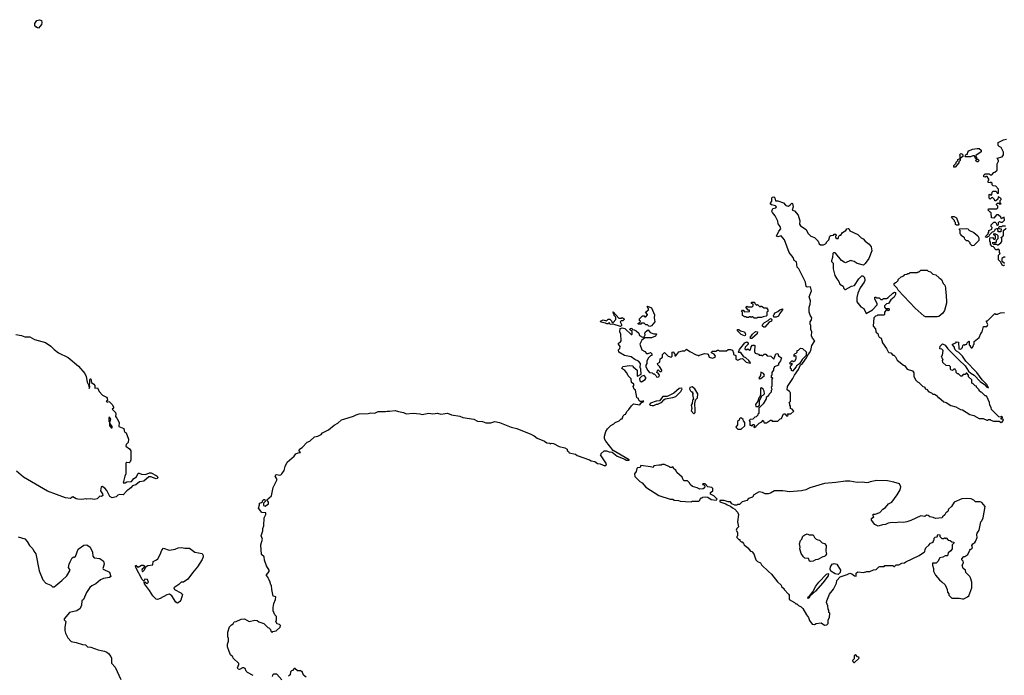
# Model space of a CAD drawing. Extents: x 1863118 to 1989590, y 394482 to 532474.
# Tile 21 of 215: x 1935443 to 1947509, y 418505 to 426540. Entities that reach past the tile are written whole.
import ezdxf

# ---------------------------------------------------------------- set-up
doc = ezdxf.new("R2010")
doc.units = 0

msp = doc.modelspace()

# ---------------------------------------------------------------- linework, layer by layer
at = {"layer": '0CON20XD'}
for points in [[(1935675, 426438), (1935659, 426439), (1935642, 426452), (1935630, 426470), (1935628, 426492), (1935651, 426529), (1935685, 426540), (1935709, 426529), (1935716, 426504), (1935710, 426480), (1935675, 426438)], [(1947525, 424010), (1947485, 424010), (1947475, 424000), (1947445, 424000), (1947440, 423995), (1947442, 423982), (1947470, 423975), (1947468, 423942), (1947432, 423942), (1947428, 423978), (1947413, 423977), (1947392, 423968), (1947388, 423952), (1947375, 423940), (1947362, 423938), (1947322, 423898), (1947318, 423882), (1947305, 423880), (1947295, 423870), (1947280, 423875), (1947282, 423888), (1947310, 423915), (1947310, 423925), (1947320, 423935), (1947320, 423955), (1947358, 423972), (1947360, 423995), (1947350, 424005), (1947350, 424025), (1947382, 424058), (1947398, 424058), (1947410, 424045), (1947412, 424032), (1947425, 424020), (1947438, 424032), (1947440, 424055), (1947452, 424068), (1947465, 424060), (1947485, 424060), (1947510, 424085), (1947508, 424118), (1947482, 424108), (1947475, 424100), (1947468, 424118), (1947435, 424150), (1947412, 424148), (1947382, 424108), (1947352, 424112), (1947350, 424175), (1947335, 424180), (1947310, 424205), (1947315, 424220), (1947417, 424223), (1947430, 424235), (1947430, 424255), (1947412, 424272), (1947412, 424278), (1947425, 424290), (1947445, 424290), (1947455, 424280), (1947470, 424285), (1947460, 424295), (1947460, 424325), (1947470, 424335), (1947470, 424345), (1947458, 424358), (1947445, 424360), (1947435, 424370), (1947428, 424342), (1947405, 424320), (1947395, 424320), (1947388, 424338), (1947365, 424360), (1947352, 424358), (1947335, 424340), (1947322, 424352), (1947322, 424398), (1947335, 424400), (1947345, 424390), (1947358, 424392), (1947360, 424425), (1947372, 424438), (1947405, 424440), (1947418, 424428), (1947422, 424412), (1947438, 424412), (1947440, 424465), (1947405, 424500), (1947372, 424502), (1947360, 424515), (1947360, 424535), (1947348, 424548), (1947335, 424540), (1947310, 424545), (1947310, 424565), (1947320, 424575), (1947320, 424585), (1947298, 424618), (1947285, 424620), (1947275, 424610), (1947260, 424615), (1947260, 424635), (1947275, 424650), (1947325, 424650), (1947335, 424640), (1947355, 424640), (1947382, 424668), (1947395, 424670), (1947420, 424695), (1947420, 424775), (1947440, 424805), (1947440, 424815), (1947420, 424845), (1947482, 424858), (1947500, 424885), (1947500, 424915), (1947470, 424975), (1947445, 424988), (1947435, 425000), (1947434, 425035), (1947501, 425069), (1947536, 425076)], [(1946892, 424732), (1946890, 424755), (1946918, 424782), (1946920, 424795), (1946940, 424815), (1946940, 424825), (1946970, 424840), (1946970, 424875), (1946960, 424885), (1946975, 424900), (1946987, 424897), (1947000, 424885), (1947000, 424865), (1946970, 424840), (1946968, 424815), (1946952, 424798), (1946950, 424785), (1946905, 424732), (1946892, 424732)], [(1947185, 424800), (1947175, 424800), (1947162, 424812), (1947170, 424830), (1947155, 424840), (1947150, 424865), (1947142, 424872), (1947125, 424872), (1947095, 424860), (1947035, 424860), (1947030, 424865), (1947032, 424878), (1947045, 424890), (1947058, 424892), (1947062, 424915), (1947075, 424932), (1947120, 424955), (1947175, 424962), (1947202, 424962), (1947225, 424940), (1947225, 424920), (1947160, 424875), (1947160, 424865), (1947170, 424855), (1947170, 424830), (1947185, 424830), (1947200, 424815), (1947185, 424800)], [(1943285, 422290), (1943265, 422310), (1943260, 422325), (1943288, 422342), (1943290, 422385), (1943305, 422390), (1943320, 422405), (1943320, 422435), (1943345, 422460), (1943390, 422415), (1943425, 422403), (1943440, 422415), (1943440, 422465), (1943445, 422470), (1943460, 422465), (1943460, 422455), (1943470, 422445), (1943472, 422422), (1943485, 422420), (1943522, 422468), (1943565, 422482), (1943595, 422480), (1943615, 422500), (1943655, 422472), (1943733, 422433), (1943755, 422430), (1943765, 422420), (1943772, 422428), (1943835, 422448), (1943866, 422446), (1943879, 422439), (1943892, 422402), (1943935, 422393), (1943967, 422403), (1943970, 422415), (1943955, 422440), (1943922, 422455), (1943920, 422465), (1943933, 422477), (1943972, 422478), (1943995, 422490), (1944005, 422490), (1944015, 422480), (1944105, 422480), (1944125, 422498), (1944155, 422498), (1944178, 422488), (1944190, 422455), (1944190, 422435), (1944220, 422425), (1944220, 422380), (1944245, 422368), (1944278, 422385), (1944299, 422389), (1944344, 422344), (1944395, 422330), (1944400, 422335), (1944380, 422365), (1944342, 422395), (1944317, 422407), (1944282, 422462), (1944255, 422460), (1944250, 422465), (1944262, 422498), (1944331, 422579), (1944355, 422590), (1944369, 422579), (1944370, 422565), (1944333, 422525), (1944330, 422505), (1944345, 422492), (1944367, 422507), (1944385, 422490), (1944400, 422495), (1944405, 422530), (1944425, 422550), (1944445, 422550), (1944450, 422545), (1944448, 422475), (1944455, 422452), (1944495, 422440), (1944505, 422430), (1944535, 422430), (1944545, 422422), (1944565, 422440), (1944585, 422440), (1944605, 422420), (1944647, 422417), (1944685, 422380), (1944710, 422445), (1944735, 422450), (1944742, 422422), (1944778, 422395), (1944765, 422360), (1944740, 422325), (1944740, 422305), (1944690, 422285), (1944690, 422275), (1944680, 422265), (1944680, 422245), (1944660, 422215), (1944660, 422185), (1944650, 422175), (1944650, 422155), (1944655, 422150), (1944665, 422160), (1944670, 422145), (1944660, 422135), (1944660, 422045), (1944650, 422035), (1944660, 422005), (1944650, 421995), (1944650, 421975), (1944622, 421948), (1944618, 421932), (1944592, 421908), (1944590, 421895), (1944555, 421830), (1944502, 421778), (1944500, 421715), (1944490, 421705), (1944488, 421692), (1944468, 421672), (1944452, 421668), (1944428, 421642), (1944395, 421640), (1944382, 421628), (1944390, 421615), (1944392, 421572), (1944405, 421570), (1944415, 421560), (1944432, 421578), (1944438, 421578), (1944450, 421565), (1944440, 421555), (1944445, 421540), (1944466, 421554), (1944503, 421597), (1944538, 421612), (1944555, 421630), (1944565, 421600), (1944595, 421600), (1944645, 421630), (1944655, 421630), (1944665, 421620), (1944735, 421620), (1944762, 421648), (1944778, 421652), (1944802, 421708), (1944818, 421708), (1944845, 421680), (1944860, 421695), (1944852, 421708), (1944895, 421710), (1944928, 421742), (1944908, 421768), (1944890, 421775), (1944890, 421805), (1944880, 421815), (1944880, 421835), (1944870, 421845), (1944890, 421865), (1944890, 421965), (1944880, 421975), (1944878, 421988), (1944865, 421990), (1944850, 422005), (1944852, 422045), (1944916, 422144), (1944937, 422185), (1944985, 422252), (1945012, 422308), (1945035, 422328), (1945086, 422394), (1945092, 422418), (1945122, 422455), (1945140, 422485), (1945152, 422545), (1945188, 422605), (1945160, 422635), (1945148, 422665), (1945152, 422715), (1945138, 422745), (1945140, 422795), (1945130, 422805), (1945130, 422835), (1945147, 422863), (1945150, 422885), (1945128, 422918), (1945118, 422955), (1945118, 423015), (1945132, 423055), (1945133, 423095), (1945118, 423145), (1945148, 423215), (1945135, 423266), (1945095, 423260), (1945081, 423271), (1945072, 423325), (1944990, 423485), (1944972, 423505), (1944962, 423572), (1944935, 423590), (1944922, 423625), (1944872, 423685), (1944815, 423840), (1944775, 423890), (1944735, 423878), (1944717, 423885), (1944745, 423947), (1944769, 423975), (1944763, 424005), (1944738, 424038), (1944735, 424070), (1944703, 424135), (1944668, 424178), (1944661, 424195), (1944673, 424227), (1944710, 424235), (1944717, 424245), (1944705, 424260), (1944655, 424272), (1944640, 424285), (1944660, 424315), (1944660, 424355), (1944670, 424365), (1944685, 424368), (1944698, 424355), (1944705, 424320), (1944735, 424322), (1944805, 424297), (1944828, 424268), (1944845, 424259), (1944865, 424256), (1944885, 424269), (1944905, 424292), (1944915, 424288), (1944921, 424245), (1944910, 424205), (1944936, 424196), (1944983, 424145), (1945004, 424075), (1945001, 424035), (1945011, 424015), (1945080, 423970), (1945102, 423925), (1945140, 423885), (1945185, 423870), (1945230, 423825), (1945240, 423795), (1945255, 423780), (1945295, 423780), (1945318, 423792), (1945330, 423805), (1945330, 423815), (1945358, 423842), (1945373, 423887), (1945383, 423897), (1945415, 423900), (1945425, 423910), (1945445, 423910), (1945450, 423895), (1945440, 423885), (1945442, 423872), (1945455, 423860), (1945475, 423860), (1945482, 423888), (1945495, 423900), (1945505, 423900), (1945525, 423930), (1945567, 423955), (1945580, 423975), (1945595, 423980), (1945605, 423980), (1945615, 423953), (1945715, 423908), (1945757, 423867), (1945780, 423855), (1945804, 423824), (1945855, 423790), (1945878, 423755), (1945886, 423706), (1945847, 423615), (1945805, 423551), (1945785, 423533), (1945705, 423550), (1945668, 423575), (1945636, 423586), (1945625, 423587), (1945565, 423562), (1945545, 423567), (1945515, 423590), (1945446, 423676), (1945435, 423681), (1945415, 423681), (1945406, 423674), (1945405, 423625), (1945390, 423585), (1945392, 423575), (1945412, 423555), (1945413, 423487), (1945433, 423405), (1945455, 423362), (1945481, 423331), (1945495, 423298), (1945534, 423274), (1945543, 423245), (1945555, 423233), (1945565, 423232), (1945635, 423273), (1945675, 423282), (1945728, 423362), (1945765, 423400), (1945775, 423400), (1945795, 423382), (1945798, 423345), (1945790, 423325), (1945743, 423255), (1945713, 423187), (1945702, 423135), (1945702, 423082), (1945750, 423020), (1945789, 422999), (1945815, 422940), (1945895, 422983), (1945952, 423045), (1945952, 423062), (1945923, 423113), (1945922, 423138), (1945935, 423140), (1945945, 423130), (1945975, 423130), (1945995, 423110), (1946015, 423110), (1946028, 423122), (1946065, 423124), (1946085, 423134), (1946142, 423188), (1946165, 423201), (1946176, 423196), (1946177, 423173), (1946159, 423141), (1946117, 423105), (1946088, 423062), (1946065, 423057), (1946042, 423035), (1946040, 423015), (1946052, 423002), (1946095, 423000), (1946100, 422995), (1946098, 422982), (1946085, 422970), (1946075, 422980), (1946062, 422978), (1946040, 422955), (1946040, 422925), (1946035, 422920), (1945955, 422920), (1945945, 422910), (1945932, 422908), (1945912, 422888), (1945902, 422785), (1945932, 422752), (1945933, 422713), (1945942, 422702), (1945960, 422695), (1945963, 422673), (1945975, 422650), (1946000, 422635), (1946015, 422580), (1946065, 422510), (1946085, 422470), (1946095, 422460), (1946118, 422458), (1946145, 422430), (1946155, 422430), (1946177, 422407), (1946197, 422367), (1946274, 422304), (1946285, 422300), (1946320, 422255), (1946386, 422236), (1946402, 422212), (1946402, 422165), (1946425, 422120), (1946445, 422100), (1946460, 422095), (1946510, 422045), (1946525, 422040), (1946540, 422025), (1946540, 422015), (1946555, 422010), (1946585, 421980), (1946618, 421968), (1946635, 421950), (1946655, 421950), (1946675, 421940), (1946690, 421925), (1946695, 421910), (1946705, 421910), (1946770, 421855), (1946797, 421847), (1946855, 421812), (1946917, 421797), (1946973, 421763), (1946997, 421757), (1947085, 421702), (1947135, 421688), (1947203, 421653), (1947252, 421652), (1947295, 421630), (1947305, 421630), (1947315, 421640), (1947335, 421640), (1947345, 421630), (1947375, 421620), (1947445, 421620), (1947465, 421600), (1947475, 421610), (1947488, 421612), (1947498, 421638), (1947470, 421645), (1947472, 421658), (1947488, 421662), (1947488, 421668), (1947475, 421680), (1947465, 421670), (1947442, 421672), (1947352, 421762), (1947350, 421785), (1947330, 421815), (1947327, 421847), (1947295, 421920), (1947285, 421930), (1947275, 421930), (1947235, 421970), (1947223, 421973), (1947202, 421992), (1947200, 422005), (1947170, 422035), (1947168, 422048), (1947152, 422052), (1947128, 422078), (1947110, 422085), (1947110, 422125), (1947072, 422162), (1947070, 422185), (1947048, 422208), (1947042, 422208), (1947028, 422192), (1947005, 422190), (1946988, 422172), (1946975, 422170), (1946948, 422198), (1946935, 422200), (1946920, 422215), (1946920, 422235), (1946910, 422245), (1946908, 422258), (1946892, 422258), (1946875, 422240), (1946855, 422250), (1946850, 422255), (1946850, 422285), (1946838, 422298), (1946795, 422300), (1946755, 422340), (1946752, 422365), (1946760, 422375), (1946750, 422385), (1946740, 422415), (1946752, 422428), (1946760, 422485), (1946745, 422500), (1946720, 422505), (1946722, 422538), (1946752, 422568), (1946785, 422550), (1946817, 422507), (1946956, 422366)], [(1946945, 424020), (1946925, 424020), (1946912, 424032), (1946910, 424055), (1946900, 424065), (1946898, 424078), (1946860, 424115), (1946872, 424128), (1946895, 424130), (1946925, 424110), (1946950, 424035), (1946945, 424020)], [(1947115, 423770), (1947092, 423792), (1947090, 423805), (1947068, 423828), (1947045, 423830), (1947025, 423850), (1947020, 423865), (1946980, 423895), (1946980, 423905), (1946970, 423915), (1946970, 423955), (1946960, 423965), (1946962, 423978), (1947045, 423982), (1947065, 423978), (1947075, 423960), (1947135, 423932), (1947183, 423893), (1947198, 423865), (1947196, 423834), (1947135, 423772), (1947115, 423770)], [(1947510, 423535), (1947498, 423522), (1947482, 423532), (1947468, 423568), (1947440, 423595), (1947440, 423655), (1947460, 423675), (1947450, 423685), (1947450, 423715), (1947435, 423730), (1947425, 423720), (1947405, 423720), (1947392, 423732), (1947390, 423745), (1947378, 423758), (1947362, 423762), (1947340, 423785), (1947340, 423815), (1947330, 423825), (1947332, 423868), (1947365, 423870), (1947382, 423852), (1947395, 423850), (1947400, 423855), (1947400, 423885), (1947382, 423902), (1947380, 423915), (1947395, 423920), (1947405, 423910), (1947418, 423908), (1947430, 423895), (1947430, 423855), (1947410, 423835), (1947408, 423812), (1947395, 423800), (1947385, 423810), (1947360, 423805), (1947375, 423790), (1947415, 423790), (1947425, 423780), (1947435, 423780), (1947466, 423804), (1947477, 423823), (1947478, 423855), (1947470, 423875), (1947485, 423880), (1947500, 423895), (1947500, 423955), (1947530, 423985)], [(1947518, 423628), (1947505, 423630), (1947480, 423615), (1947480, 423585), (1947510, 423555)], [(1946685, 422898), (1946545, 422900), (1946525, 422908), (1946415, 423006), (1946208, 423225), (1946198, 423248), (1946160, 423285), (1946160, 423305), (1946175, 423320), (1946188, 423322), (1946208, 423342), (1946210, 423355), (1946245, 423390), (1946278, 423402), (1946292, 423418), (1946315, 423420), (1946325, 423430), (1946345, 423430), (1946355, 423440), (1946445, 423440), (1946455, 423450), (1946465, 423450), (1946485, 423470), (1946565, 423470), (1946578, 423458), (1946605, 423450), (1946635, 423420), (1946670, 423415), (1946710, 423375), (1946725, 423370), (1946740, 423355), (1946760, 423305), (1946780, 423285), (1946790, 423255), (1946792, 423185), (1946798, 423175), (1946802, 423065), (1946776, 422974), (1946755, 422942), (1946705, 422902), (1946685, 422898)], [(1944475, 422880), (1944443, 422883), (1944425, 422900), (1944415, 422900), (1944405, 422890), (1944395, 422900), (1944385, 422900), (1944375, 422890), (1944355, 422890), (1944345, 422900), (1944325, 422900), (1944300, 422915), (1944300, 422955), (1944290, 422965), (1944302, 422978), (1944308, 422978), (1944325, 422960), (1944388, 422962), (1944388, 422978), (1944372, 422982), (1944340, 423015), (1944355, 423030), (1944365, 423020), (1944420, 423020), (1944430, 423035), (1944430, 423055), (1944412, 423062), (1944410, 423075), (1944415, 423080), (1944448, 423078), (1944452, 423062), (1944472, 423042), (1944485, 423050), (1944515, 423020), (1944525, 423030), (1944535, 423030), (1944565, 423010), (1944595, 423010), (1944610, 422985), (1944610, 422965), (1944600, 422955), (1944600, 422915), (1944590, 422905), (1944555, 422900), (1944535, 422890), (1944485, 422890), (1944475, 422880)], [(1942805, 422780), (1942715, 422810), (1942680, 422805), (1942665, 422830), (1942657, 422813), (1942637, 422813), (1942622, 422822), (1942563, 422833), (1942560, 422845), (1942595, 422862), (1942635, 422850), (1942655, 422868), (1942675, 422868), (1942695, 422850), (1942705, 422830), (1942715, 422830), (1942750, 422865), (1942750, 422895), (1942730, 422915), (1942730, 422925), (1942720, 422935), (1942720, 422950), (1942710, 422955), (1942715, 422960), (1942785, 422880), (1942815, 422880), (1942825, 422890), (1942850, 422875), (1942850, 422865), (1942835, 422850), (1942815, 422850), (1942800, 422835), (1942818, 422805), (1942817, 422793), (1942805, 422780)], [(1943165, 422780), (1943152, 422782), (1943135, 422800), (1943115, 422800), (1943095, 422820), (1943065, 422820), (1943055, 422810), (1943025, 422810), (1943020, 422815), (1943048, 422832), (1943050, 422845), (1943040, 422855), (1943040, 422875), (1943075, 422910), (1943095, 422910), (1943105, 422900), (1943115, 422900), (1943138, 422922), (1943138, 422928), (1943112, 422955), (1943147, 422983), (1943148, 422998), (1943132, 423025), (1943135, 423030), (1943185, 423010), (1943223, 422923), (1943220, 422885), (1943228, 422835), (1943185, 422790), (1943165, 422780)], [(1944684, 422894), (1944681, 422909), (1944690, 422930), (1944703, 422947), (1944735, 422962), (1944758, 422985), (1944790, 422995), (1944790, 422985), (1944754, 422936), (1944743, 422907), (1944715, 422894), (1944684, 422894)], [(1946956, 422366), (1947028, 422298), (1947072, 422232), (1947097, 422207), (1947138, 422185), (1947214, 422104), (1947267, 422067), (1947295, 422038), (1947315, 422030), (1947295, 422067), (1947238, 422128), (1947173, 422215), (1947038, 422355), (1946998, 422418), (1946953, 422463), (1946925, 422478), (1946908, 422495), (1946898, 422515), (1946898, 422528), (1946872, 422558), (1946882, 422568), (1946915, 422580), (1946925, 422590), (1946948, 422588), (1946950, 422505), (1946975, 422500), (1946998, 422522), (1947002, 422548), (1947015, 422560), (1947025, 422550), (1947035, 422560), (1947048, 422562), (1947052, 422578), (1947075, 422600), (1947080, 422595), (1947080, 422555), (1947090, 422545), (1947090, 422535), (1947105, 422520), (1947115, 422520), (1947127, 422533), (1947130, 422555), (1947140, 422565), (1947140, 422595), (1947202, 422645), (1947220, 422695), (1947237, 422713), (1947255, 422780), (1947295, 422780), (1947300, 422785), (1947308, 422805), (1947290, 422835), (1947292, 422848), (1947305, 422850), (1947395, 422940), (1947405, 422930), (1947425, 422930), (1947463, 422947), (1947512, 422952)], [(1944575, 422770), (1944562, 422772), (1944546, 422785), (1944544, 422795), (1944551, 422809), (1944571, 422829), (1944616, 422854), (1944630, 422870), (1944648, 422878), (1944661, 422865), (1944656, 422844), (1944628, 422832), (1944575, 422770)], [(1938303, 418503), (1938235, 418538), (1938220, 418555), (1938206, 418586), (1938190, 418595), (1938175, 418596), (1938135, 418577), (1938120, 418580), (1938114, 418595), (1938130, 418635), (1938128, 418648), (1938060, 418715), (1938055, 418730), (1938028, 418755), (1938008, 418795), (1937990, 418855), (1937990, 418885), (1938001, 418925), (1938000, 418955), (1937994, 418976), (1937993, 419035), (1938013, 419097), (1938040, 419125), (1938060, 419135), (1938072, 419158), (1938097, 419163), (1938157, 419193), (1938196, 419196), (1938255, 419163), (1938325, 419182), (1938355, 419178), (1938375, 419162), (1938435, 419140), (1938485, 419090), (1938498, 419088), (1938518, 419068), (1938520, 419045), (1938535, 419030), (1938545, 419040), (1938585, 419048), (1938636, 419095), (1938640, 419115), (1938627, 419127), (1938600, 419135), (1938580, 419165), (1938588, 419185), (1938588, 419225), (1938570, 419245), (1938550, 419295), (1938548, 419335), (1938558, 419385), (1938577, 419435), (1938580, 419465), (1938550, 419475), (1938532, 419555), (1938530, 419605), (1938520, 419615), (1938507, 419657), (1938490, 419685), (1938488, 419705), (1938468, 419728), (1938468, 419735), (1938499, 419775), (1938499, 419795), (1938468, 419848), (1938442, 419915), (1938438, 419955), (1938407, 419985), (1938397, 420105), (1938420, 420175), (1938400, 420215), (1938423, 420275), (1938421, 420305), (1938434, 420335), (1938440, 420435), (1938451, 420459), (1938461, 420475), (1938458, 420498), (1938411, 420501), (1938368, 420555), (1938380, 420595), (1938380, 420615), (1938408, 420622), (1938418, 420632), (1938420, 420645), (1938435, 420660), (1938445, 420660), (1938450, 420635), (1938430, 420615), (1938430, 420585), (1938452, 420578), (1938490, 420605), (1938490, 420625), (1938470, 420655), (1938529, 420705), (1938551, 420805), (1938599, 420905), (1938574, 420945), (1938580, 420960), (1938595, 420966), (1938625, 420959), (1938645, 420963), (1938655, 420972), (1938684, 421015), (1938696, 421064), (1938722, 421118), (1938808, 421192), (1938825, 421220), (1938855, 421232), (1938886, 421234), (1938868, 421255), (1938872, 421275), (1938903, 421297), (1938965, 421362), (1939000, 421375), (1939054, 421426), (1939095, 421434), (1939138, 421455), (1939155, 421477), (1939227, 421513), (1939295, 421570), (1939343, 421595), (1939385, 421634), (1939414, 421646), (1939535, 421680), (1939565, 421699), (1939605, 421711), (1939715, 421714), (1939745, 421723), (1939795, 421717), (1939835, 421736), (1939925, 421737), (1939946, 421744), (1939975, 421741), (1940045, 421752), (1940085, 421738), (1940145, 421727), (1940181, 421711), (1940265, 421718), (1940345, 421711), (1940375, 421702), (1940455, 421718), (1940505, 421708), (1940565, 421717), (1940605, 421704), (1940685, 421717), (1940735, 421698), (1940835, 421682), (1940875, 421666), (1941010, 421645), (1941055, 421621), (1941115, 421616), (1941155, 421600), (1941215, 421598), (1941265, 421614), (1941322, 421602), (1941465, 421544), (1941535, 421530), (1941705, 421460), (1941748, 421438), (1941785, 421410), (1941874, 421374), (1941902, 421352), (1941935, 421350), (1941945, 421340), (1941955, 421350), (1941985, 421347), (1942055, 421310), (1942122, 421292), (1942150, 421275), (1942152, 421262), (1942168, 421248), (1942175, 421232), (1942255, 421213), (1942275, 421200), (1942425, 421147), (1942445, 421133), (1942490, 421125), (1942525, 421102), (1942555, 421098), (1942615, 421073), (1942632, 421085), (1942633, 421095), (1942560, 421205), (1942570, 421215), (1942570, 421225), (1942605, 421257), (1942635, 421256), (1942665, 421244), (1942705, 421238), (1942765, 421190), (1942858, 421152), (1942875, 421142), (1942910, 421140), (1942910, 421145), (1942715, 421262), (1942624, 421374), (1942610, 421405), (1942608, 421435), (1942626, 421494), (1942646, 421524), (1942688, 421565), (1942723, 421587), (1942740, 421605), (1942790, 421625), (1942815, 421650), (1942825, 421650), (1942840, 421685), (1942855, 421700), (1942870, 421705), (1942870, 421715), (1942887, 421743), (1942909, 421761), (1942941, 421809), (1942965, 421830), (1943042, 421818), (1943062, 421848), (1943088, 421855), (1943088, 421868), (1943075, 421860), (1943045, 421860), (1943032, 421875), (1943028, 421898), (1943015, 421900), (1943005, 421910), (1942990, 422000), (1942975, 422010), (1942962, 422045), (1942970, 422055), (1942970, 422075), (1942942, 422092), (1942937, 422137), (1942900, 422175), (1942885, 422210), (1942859, 422239), (1942820, 422265), (1942835, 422290), (1942915, 422302), (1942958, 422298), (1942960, 422285), (1943008, 422245), (1943010, 422175), (1943015, 422170), (1943058, 422195), (1943053, 422255), (1943046, 422276), (1943051, 422325), (1943026, 422356), (1942980, 422375), (1942938, 422408), (1942855, 422424), (1942784, 422464), (1942780, 422495), (1942798, 422512), (1942802, 422535), (1942782, 422562), (1942780, 422575), (1942805, 422590), (1942812, 422605), (1942810, 422685), (1942798, 422715), (1942802, 422755), (1942825, 422762), (1942860, 422755), (1942935, 422680), (1942945, 422680), (1942950, 422685), (1942948, 422718), (1942920, 422745), (1942923, 422757), (1942945, 422760), (1942952, 422742), (1942975, 422738), (1942998, 422725), (1943029, 422699), (1943040, 422670), (1943075, 422648), (1943097, 422653), (1943107, 422677), (1943103, 422697), (1943112, 422715), (1943145, 422740), (1943170, 422705), (1943215, 422688), (1943245, 422690), (1943248, 422685), (1943235, 422662), (1943185, 422640), (1943105, 422640), (1943069, 422611), (1943042, 422565), (1943068, 422495), (1943103, 422473), (1943125, 422450), (1943145, 422448), (1943175, 422460), (1943190, 422445), (1943188, 422425), (1943175, 422420), (1943145, 422390), (1943128, 422355), (1943130, 422325), (1943118, 422305), (1943118, 422288), (1943137, 422245), (1943162, 422215), (1943195, 422210), (1943205, 422200), (1943218, 422198), (1943238, 422178), (1943245, 422162), (1943265, 422158), (1943278, 422165), (1943282, 422185), (1943268, 422208), (1943250, 422215), (1943262, 422248), (1943268, 422248), (1943288, 422228), (1943305, 422228), (1943312, 422235), (1943312, 422245), (1943285, 422290)], [(1944325, 422667), (1944283, 422683), (1944241, 422725), (1944238, 422742), (1944255, 422743), (1944275, 422727), (1944324, 422714), (1944338, 422685), (1944335, 422670), (1944325, 422667)], [(1944402, 422632), (1944394, 422645), (1944423, 422687), (1944461, 422719), (1944486, 422716), (1944480, 422690), (1944415, 422633), (1944402, 422632)], [(1935395, 422683), (1935465, 422669), (1935505, 422652), (1935565, 422652), (1935625, 422622), (1935758, 422585), (1935825, 422540), (1935867, 422497), (1935920, 422455), (1936038, 422398), (1936165, 422292), (1936242, 422205), (1936259, 422165), (1936268, 422098), (1936290, 422055), (1936295, 422020), (1936302, 422045), (1936297, 422065), (1936303, 422095), (1936301, 422125), (1936305, 422138), (1936315, 422138), (1936322, 422095), (1936353, 422073), (1936363, 422055), (1936364, 422024), (1936395, 422028), (1936415, 421982), (1936458, 421938), (1936507, 421915), (1936515, 421902), (1936517, 421873), (1936502, 421865), (1936515, 421853), (1936535, 421860), (1936545, 421857), (1936576, 421825), (1936594, 421795), (1936591, 421779), (1936578, 421765), (1936616, 421726), (1936622, 421705), (1936616, 421675), (1936635, 421655), (1936660, 421605), (1936657, 421555), (1936718, 421528), (1936725, 421500), (1936732, 421485), (1936747, 421475), (1936777, 421397), (1936774, 421356), (1936749, 421335), (1936744, 421315), (1936790, 421280), (1936803, 421255), (1936803, 421145), (1936795, 421120), (1936785, 421110), (1936755, 421112), (1936742, 421105), (1936743, 420975), (1936730, 420945), (1936712, 420862), (1936735, 420863), (1936756, 420874), (1936812, 420878), (1936843, 420917), (1936873, 420937), (1936895, 420982), (1936905, 420984), (1936935, 420970), (1936985, 420967), (1937033, 420985), (1937055, 420985), (1937115, 420955), (1937127, 420945), (1937134, 420925), (1937126, 420915), (1937115, 420914), (1937049, 420938), (1937025, 420937), (1936966, 420884), (1936913, 420877), (1936865, 420838), (1936825, 420828), (1936805, 420802), (1936767, 420773), (1936754, 420766), (1936712, 420718), (1936665, 420720), (1936646, 420714), (1936625, 420693), (1936575, 420680), (1936548, 420695), (1936510, 420770), (1936485, 420800), (1936455, 420820), (1936443, 420815), (1936433, 420765), (1936458, 420728), (1936460, 420710), (1936445, 420698), (1936425, 420700), (1936392, 420668), (1936355, 420661), (1936315, 420667), (1936265, 420662), (1936255, 420668), (1936205, 420661), (1936155, 420663), (1936135, 420668), (1936095, 420692), (1936085, 420690), (1936065, 420670), (1936005, 420679), (1935785, 420760), (1935490, 420935), (1935405, 421008)], [(1944915, 422232), (1944902, 422242), (1944900, 422255), (1944890, 422265), (1944890, 422295), (1944908, 422312), (1944910, 422325), (1944905, 422330), (1944895, 422320), (1944885, 422320), (1944880, 422335), (1944905, 422360), (1944915, 422360), (1944925, 422350), (1944950, 422365), (1944950, 422375), (1944960, 422385), (1944960, 422415), (1944945, 422420), (1944932, 422412), (1944932, 422438), (1944945, 422450), (1944958, 422452), (1944970, 422465), (1944970, 422485), (1944985, 422490), (1945010, 422515), (1945035, 422510), (1945087, 422467), (1945080, 422455), (1945080, 422425), (1945030, 422375), (1944998, 422322), (1944962, 422298), (1944960, 422285), (1944915, 422232)], [(1944505, 422140), (1944525, 422142), (1944566, 422174), (1944572, 422185), (1944560, 422205), (1944525, 422220), (1944522, 422178), (1944500, 422145), (1944505, 422140)], [(1943065, 422102), (1943109, 422131), (1943117, 422143), (1943117, 422155), (1943095, 422178), (1943068, 422172), (1943038, 422142), (1943042, 422115), (1943054, 422104), (1943065, 422102)], [(1943195, 421810), (1943215, 421813), (1943245, 421828), (1943265, 421828), (1943305, 421848), (1943318, 421855), (1943337, 421883), (1943355, 421892), (1943445, 421908), (1943485, 421923), (1943546, 421984), (1943562, 422015), (1943558, 422025), (1943525, 422019), (1943458, 421962), (1943377, 421923), (1943325, 421922), (1943282, 421868), (1943244, 421866), (1943175, 421842), (1943162, 421825), (1943170, 421815), (1943195, 421810)], [(1943705, 421710), (1943720, 421725), (1943722, 421745), (1943717, 421843), (1943730, 421885), (1943750, 421905), (1943752, 421955), (1943716, 422015), (1943685, 422040), (1943657, 422033), (1943652, 422015), (1943665, 421990), (1943675, 421980), (1943688, 421978), (1943690, 421965), (1943700, 421955), (1943690, 421945), (1943700, 421885), (1943690, 421875), (1943682, 421835), (1943672, 421815), (1943678, 421775), (1943672, 421745), (1943705, 421710)], [(1944495, 421800), (1944510, 421815), (1944508, 421872), (1944540, 421935), (1944555, 421940), (1944570, 421955), (1944567, 421987), (1944555, 422010), (1944535, 422028), (1944522, 422025), (1944520, 421945), (1944512, 421918), (1944502, 421905), (1944490, 421865), (1944458, 421822), (1944465, 421800), (1944495, 421800)], [(1936575, 421538), (1936578, 421555), (1936547, 421595), (1936559, 421645), (1936543, 421667), (1936537, 421663), (1936536, 421625), (1936544, 421605), (1936544, 421565), (1936565, 421539), (1936575, 421538)], [(1944245, 421520), (1944285, 421522), (1944328, 421562), (1944330, 421605), (1944312, 421622), (1944308, 421638), (1944288, 421658), (1944275, 421660), (1944262, 421648), (1944258, 421632), (1944240, 421615), (1944240, 421575), (1944220, 421545), (1944245, 421520)], [(1943675, 420630), (1943685, 420640), (1943765, 420640), (1943778, 420652), (1943780, 420665), (1943792, 420678), (1943805, 420680), (1943815, 420690), (1943845, 420692), (1943877, 420687), (1943915, 420658), (1943978, 420652), (1943990, 420665), (1943950, 420705), (1943910, 420725), (1943910, 420745), (1943938, 420765), (1943938, 420795), (1943925, 420808), (1943876, 420816), (1943845, 420850), (1943815, 420850), (1943810, 420845), (1943828, 420838), (1943840, 420825), (1943836, 420804), (1943819, 420791), (1943777, 420787), (1943745, 420802), (1943687, 420817), (1943658, 420845), (1943650, 420865), (1943625, 420890), (1943585, 420890), (1943575, 420900), (1943563, 420933), (1943495, 420990), (1943485, 421020), (1943465, 421030), (1943445, 421060), (1943435, 421050), (1943415, 421050), (1943405, 421060), (1943345, 421088), (1943315, 421088), (1943305, 421080), (1943275, 421082), (1943215, 421070), (1943205, 421050), (1943175, 421060), (1943053, 421077), (1943048, 421052), (1943015, 421048), (1943005, 421040), (1942997, 421003), (1942978, 420975), (1942983, 420943), (1943041, 420881), (1943070, 420865), (1943115, 420812), (1943275, 420710), (1943414, 420664), (1943445, 420662), (1943465, 420652), (1943515, 420648), (1943538, 420638), (1943603, 420633), (1943675, 420630)], [(1945305, 419120), (1945335, 419122), (1945352, 419138), (1945350, 419185), (1945367, 419213), (1945370, 419265), (1945360, 419275), (1945360, 419305), (1945350, 419315), (1945348, 419355), (1945332, 419395), (1945333, 419417), (1945365, 419500), (1945415, 419560), (1945452, 419635), (1945458, 419665), (1945498, 419712), (1945585, 419740), (1945615, 419757), (1945640, 419750), (1945675, 419724), (1945695, 419720), (1945693, 419755), (1945715, 419772), (1945785, 419763), (1945824, 419776), (1945862, 419778), (1945905, 419798), (1945937, 419803), (1945970, 419835), (1945985, 419840), (1946035, 419840), (1946045, 419850), (1946145, 419850), (1946155, 419840), (1946165, 419840), (1946185, 419860), (1946215, 419858), (1946255, 419880), (1946285, 419882), (1946303, 419897), (1946465, 419972), (1946505, 420002), (1946528, 420012), (1946537, 420023), (1946538, 420045), (1946548, 420065), (1946585, 420100), (1946604, 420126), (1946627, 420133), (1946640, 420145), (1946640, 420155), (1946650, 420165), (1946650, 420185), (1946663, 420197), (1946685, 420200), (1946695, 420230), (1946718, 420228), (1946720, 420205), (1946745, 420180), (1946765, 420180), (1946775, 420188), (1946785, 420180), (1946798, 420188), (1946822, 420162), (1946847, 420157), (1946865, 420140), (1946890, 420135), (1946890, 420125), (1946870, 420105), (1946870, 420055), (1946855, 420030), (1946822, 420005), (1946815, 419970), (1946785, 419968), (1946755, 419952), (1946720, 419945), (1946695, 419900), (1946675, 419880), (1946630, 419880), (1946628, 419855), (1946642, 419815), (1946643, 419783), (1946665, 419730), (1946714, 419674), (1946745, 419652), (1946783, 419613), (1946808, 419555), (1946813, 419523), (1946830, 419505), (1946830, 419485), (1946865, 419450), (1946955, 419452), (1946995, 419440), (1947015, 419440), (1947060, 419465), (1947075, 419480), (1947113, 419575), (1947113, 419645), (1947095, 419700), (1947088, 419715), (1947037, 419765), (1947032, 419795), (1947003, 419813), (1946992, 419855), (1947009, 419885), (1947004, 419904), (1946988, 419918), (1946988, 419932), (1947015, 419960), (1947025, 419960), (1947063, 419987), (1947085, 420040), (1947095, 420050), (1947105, 420050), (1947118, 420065), (1947112, 420095), (1947122, 420115), (1947149, 420131), (1947158, 420145), (1947178, 420195), (1947172, 420225), (1947178, 420245), (1947202, 420285), (1947222, 420385), (1947235, 420398), (1947250, 420435), (1947273, 420573), (1947233, 420623), (1947215, 420632), (1947155, 420632), (1947135, 420652), (1947105, 420668), (1947045, 420673), (1946988, 420668), (1946895, 420628), (1946862, 420575), (1946825, 420540), (1946816, 420514), (1946792, 420495), (1946780, 420470), (1946750, 420445), (1946747, 420433), (1946665, 420428), (1946639, 420439), (1946595, 420448), (1946575, 420462), (1946557, 420467), (1946535, 420452), (1946485, 420458), (1946365, 420401), (1946315, 420387), (1946275, 420379), (1946225, 420383), (1946175, 420373), (1946135, 420378), (1946085, 420368), (1946055, 420353), (1946015, 420350), (1945965, 420332), (1945922, 420352), (1945880, 420405), (1945882, 420428), (1945910, 420445), (1945900, 420455), (1945902, 420478), (1945925, 420480), (1945985, 420502), (1946021, 420539), (1946055, 420560), (1946088, 420605), (1946132, 420625), (1946198, 420715), (1946232, 420778), (1946240, 420815), (1946225, 420850), (1946155, 420872), (1946078, 420888), (1945946, 420894), (1945865, 420877), (1945845, 420867), (1945815, 420864), (1945775, 420871), (1945705, 420869), (1945615, 420886), (1945565, 420886), (1945445, 420866), (1945305, 420854), (1945125, 420801), (1945075, 420776), (1945025, 420766), (1944875, 420754), (1944795, 420764), (1944694, 420766), (1944645, 420737), (1944615, 420727), (1944577, 420727), (1944544, 420744), (1944505, 420752), (1944438, 420715), (1944425, 420690), (1944375, 420670), (1944352, 420648), (1944295, 420632), (1944265, 420600), (1944245, 420600), (1944232, 420588), (1944205, 420590), (1944170, 420605), (1944155, 420630), (1944125, 420630), (1944075, 420648), (1944022, 420648), (1944022, 420632), (1944097, 420607), (1944114, 420594), (1944155, 420578), (1944178, 420558), (1944205, 420540), (1944238, 420505), (1944250, 420475), (1944240, 420385), (1944250, 420325), (1944230, 420305), (1944222, 420285), (1944240, 420255), (1944240, 420215), (1944230, 420205), (1944230, 420195), (1944255, 420170), (1944268, 420168), (1944270, 420155), (1944285, 420140), (1944295, 420140), (1944315, 420120), (1944320, 420105), (1944366, 420066), (1944400, 420025), (1944415, 420020), (1944440, 419995), (1944465, 419920), (1944485, 419900), (1944520, 419885), (1944535, 419860), (1944620, 419775), (1944656, 419746), (1944731, 419651), (1944775, 419610), (1944780, 419595), (1944810, 419565), (1944810, 419555), (1944865, 419500), (1944872, 419485), (1944874, 419434), (1944937, 419397), (1944955, 419380), (1944965, 419380), (1944985, 419360), (1945020, 419345), (1945042, 419325), (1945084, 419245), (1945108, 419215), (1945123, 419175), (1945155, 419132), (1945182, 419128), (1945205, 419140), (1945265, 419148), (1945305, 419120)], [(1935425, 420202), (1935506, 420176), (1935536, 420146), (1935563, 420095), (1935602, 420055), (1935617, 420025), (1935641, 419995), (1935680, 419785), (1935728, 419675), (1935765, 419632), (1935825, 419608), (1935845, 419588), (1935865, 419591), (1935885, 419606), (1935959, 419665), (1936019, 419725), (1936062, 419795), (1936042, 419825), (1936048, 419865), (1936060, 419895), (1936087, 419943), (1936105, 419958), (1936115, 419950), (1936125, 419960), (1936161, 420049), (1936230, 420100), (1936265, 420105), (1936307, 420077), (1936334, 420014), (1936339, 419965), (1936355, 419946), (1936425, 419938), (1936469, 419905), (1936476, 419865), (1936463, 419815), (1936466, 419806), (1936545, 419769), (1936560, 419715), (1936545, 419703), (1936468, 419692), (1936434, 419676), (1936376, 419624), (1936325, 419600), (1936301, 419579), (1936262, 419518), (1936226, 419434), (1936204, 419416), (1936202, 419365), (1936183, 419325), (1936145, 419295), (1936054, 419275), (1935988, 419195), (1935988, 419185), (1936008, 419165), (1935997, 419095), (1935998, 419055), (1936005, 419020), (1936032, 418965), (1936075, 418918), (1936135, 418907), (1936212, 418882), (1936249, 418879), (1936274, 418854), (1936315, 418849), (1936403, 418815), (1936440, 418810), (1936482, 418802), (1936509, 418789), (1936532, 418772), (1936559, 418735), (1936568, 418715), (1936566, 418655), (1936614, 418604), (1936682, 418455)], [(1945135, 419898), (1945122, 419905), (1945110, 419935), (1945065, 419942), (1945047, 419957), (1945018, 419998), (1945002, 420055), (1945008, 420075), (1945000, 420115), (1945010, 420155), (1945027, 420173), (1945042, 420208), (1945063, 420227), (1945095, 420238), (1945118, 420228), (1945167, 420227), (1945182, 420195), (1945204, 420174), (1945223, 420163), (1945245, 420160), (1945275, 420130), (1945305, 420120), (1945328, 420095), (1945320, 420025), (1945330, 419995), (1945318, 419975), (1945305, 419962), (1945285, 419958), (1945225, 419922), (1945195, 419918), (1945165, 419902), (1945135, 419898)], [(1937375, 419390), (1937355, 419399), (1937307, 419477), (1937278, 419498), (1937248, 419492), (1937165, 419444), (1937133, 419433), (1937115, 419438), (1937075, 419478), (1937034, 419544), (1936974, 419625), (1936968, 419645), (1936975, 419652), (1936995, 419632), (1937005, 419630), (1937020, 419645), (1937008, 419678), (1936978, 419682), (1936965, 419660), (1936945, 419678), (1936866, 419825), (1936861, 419845), (1936865, 419853), (1936895, 419832), (1936935, 419854), (1936954, 419854), (1936972, 419845), (1936978, 419832), (1936965, 419828), (1936962, 419818), (1936943, 419805), (1936940, 419795), (1936947, 419773), (1936970, 419795), (1936992, 419838), (1937015, 419850), (1937073, 419857), (1937079, 419901), (1937120, 419920), (1937136, 419933), (1937166, 419984), (1937185, 420040), (1937205, 420063), (1937275, 420038), (1937349, 420051), (1937385, 420066), (1937425, 420071), (1937465, 420064), (1937525, 420063), (1937590, 420015), (1937678, 419998), (1937692, 419975), (1937692, 419955), (1937681, 419925), (1937623, 419835), (1937559, 419761), (1937505, 419682), (1937452, 419648), (1937420, 419645), (1937395, 419618), (1937330, 419575), (1937338, 419555), (1937417, 419517), (1937438, 419495), (1937417, 419425), (1937405, 419408), (1937385, 419393), (1937375, 419390)], [(1945475, 419742), (1945435, 419750), (1945382, 419782), (1945377, 419807), (1945379, 419835), (1945399, 419865), (1945425, 419876), (1945455, 419866), (1945503, 419795), (1945496, 419764), (1945475, 419742)], [(1945105, 419448), (1945101, 419451), (1945104, 419465), (1945118, 419472), (1945161, 419529), (1945201, 419599), (1945237, 419645), (1945331, 419745), (1945345, 419752), (1945355, 419748), (1945349, 419725), (1945285, 419636), (1945195, 419536), (1945126, 419474), (1945115, 419453), (1945105, 419448)], [(1945675, 418660), (1945730, 418715), (1945728, 418728), (1945712, 418732), (1945685, 418760), (1945670, 418745), (1945670, 418705), (1945650, 418685), (1945652, 418672), (1945665, 418660), (1945675, 418660)], [(1938955, 418480), (1938920, 418505), (1938905, 418550), (1938895, 418550), (1938885, 418560), (1938848, 418558), (1938815, 418590), (1938805, 418590), (1938788, 418562), (1938775, 418560), (1938762, 418548), (1938758, 418512), (1938738, 418492)], [(1938655, 418450), (1938595, 418520), (1938555, 418520), (1938542, 418508), (1938535, 418490)]]:
    msp.add_lwpolyline(points, dxfattribs=at)

doc.saveas('drawing.dxf')
